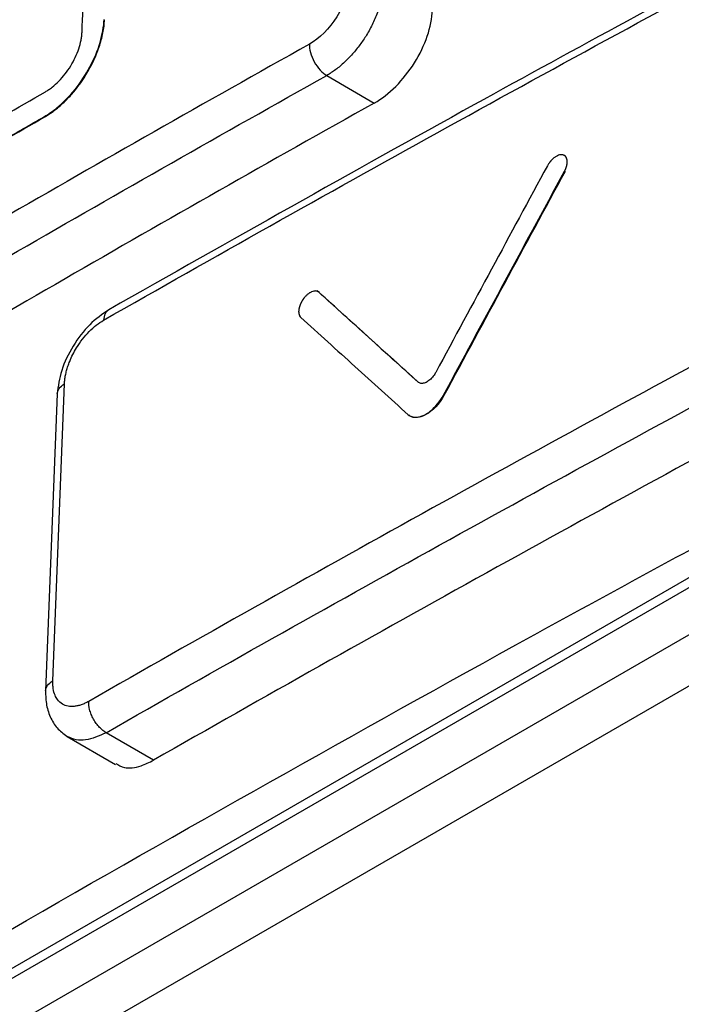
# Model space of a CAD drawing. Header units: millimetres. Extents: x -155 to 1130, y -373 to 1265.
# Tile 49 of 198: x 900 to 911, y -4 to 12. Entities that reach past the tile are written whole.
import ezdxf

# ---------------------------------------------------------------- set-up
doc = ezdxf.new("R2010")
doc.units = ezdxf.units.MM

msp = doc.modelspace()

# ---------------------------------------------------------------- linework, layer by layer
at = {"color": 7, "linetype": 'Continuous', "lineweight": 25}
for p, q in [((905.032, 11.406), (905.799, 10.962)), ((900.485, 10.739), (900.478, 10.743)), ((908.874, 9.855), (908.866, 9.86)), ((904.914, 7.905), (904.87, 7.931)), ((904.912, 7.904), (904.905, 7.909)), ((900.615, 1.642), (900.803, 6.433)), ((906.513, 6.455), (906.506, 6.459)), ((900.685, 6.271), (900.497, 1.48)), ((906.921, 6.245), (906.914, 6.249)), ((881.448, -14.601), (914.243, 4.331)), ((912.042, 3.982), (883.886, -12.273)), ((914.603, 3.714), (881.797, -15.224)), ((911.939, 3.761), (883.783, -12.493)), ((902.24, 0.361), (901.474, 0.805)), ((900.847, 0.744), (901.624, 0.294))]:
    msp.add_line(p, q, dxfattribs=at)
for points in [[(880.787, 4.611), (893.425, 12.927), (906.996, 20.761), (921.398, 28.056)], [(901.434, 7.458), (904.992, 9.49), (908.606, 11.49), (912.274, 13.456)], [(904.754, 11.912), (901.402, 10.034), (898.099, 8.128), (894.847, 6.193)], [(895.133, 5.691), (898.383, 7.625), (901.683, 9.53), (905.032, 11.406)], [(899.151, 10.367), (899.597, 10.626), (900.045, 10.885), (900.494, 11.143)], [(905.799, 10.962), (902.449, 9.086), (899.149, 7.181), (895.899, 5.248)], [(899.135, 9.968), (899.358, 10.097), (899.806, 10.356), (900.254, 10.614), (900.478, 10.743)], [(899.142, 9.964), (899.589, 10.223), (900.037, 10.481), (900.485, 10.739)], [(904.912, 7.904), (905.444, 7.422), (905.978, 6.939), (906.513, 6.455)], [(912.024, 7.313), (908.361, 5.344), (904.75, 3.343), (901.193, 1.31)], [(901.474, 0.805), (905.028, 2.836), (908.636, 4.836), (912.296, 6.803)], [(913.062, 6.36), (909.402, 4.392), (905.795, 2.393), (902.24, 0.361)], [(887.978, -18.8), (898.212, -12.099), (909.229, -5.794), (920.937, 0.05)]]:
    msp.add_open_spline(points, degree=3, dxfattribs=at)
for points, knots in [([(881.497, 4.201), (881.933, 4.487), (882.806, 5.06), (884.123, 5.915), (885.447, 6.767), (886.777, 7.615), (888.114, 8.459), (889.457, 9.301), (890.807, 10.138), (892.164, 10.972), (893.527, 11.803), (894.896, 12.63), (896.272, 13.454), (897.654, 14.273), (899.043, 15.09), (900.438, 15.902), (901.84, 16.711), (903.247, 17.517), (904.661, 18.318), (906.081, 19.116), (907.508, 19.911), (908.94, 20.701), (910.379, 21.488), (911.824, 22.271), (913.275, 23.05), (914.732, 23.826), (916.195, 24.597), (917.664, 25.365), (919.139, 26.129), (920.62, 26.89), (921.612, 27.393), (922.108, 27.645)], [0, 0, 0, 0, 0.034483, 0.068965, 0.103448, 0.137931, 0.172414, 0.206896, 0.241379, 0.275862, 0.310345, 0.344827, 0.37931, 0.413793, 0.448276, 0.482759, 0.517241, 0.551724, 0.586207, 0.62069, 0.655173, 0.689655, 0.724138, 0.758621, 0.793104, 0.827586, 0.862069, 0.896552, 0.931035, 0.965517, 1, 1, 1, 1]), ([(901.086, 12.107), (901.096, 12.36), (901.116, 12.866), (901.136, 13.372), (901.145, 13.624)], [1.03155649, 1.03155649, 1.03155649, 1.03155649, 1.04681341, 1.06202135, 1.06202135, 1.06202135, 1.06202135]), ([(912.358, 13.625), (910.703, 12.732), (907.048, 10.759), (903.475, 8.735), (901.518, 7.628)], [0, 0, 0, 0, 0.452481, 1, 1, 1, 1]), ([(905.392, 12.933), (905.385, 12.755), (905.313, 12.542), (905.076, 12.164), (904.915, 12.002), (904.754, 11.912)], [0, 0, 0, 0, 0.5, 0.5, 1, 1, 1, 1]), ([(905.953, 12.915), (905.951, 12.886), (905.949, 12.827), (905.936, 12.734), (905.917, 12.639), (905.891, 12.542), (905.859, 12.444), (905.821, 12.346), (905.777, 12.248), (905.728, 12.152), (905.66, 12.034), (905.568, 11.898), (905.449, 11.75), (905.318, 11.615), (905.177, 11.496), (905.081, 11.436), (905.032, 11.406)], [0, 0, 0, 0, 0.05554, 0.111081, 0.166622, 0.222164, 0.277706, 0.333248, 0.388791, 0.444335, 0.499879, 0.595953, 0.694001, 0.794023, 0.896022, 1, 1, 1, 1]), ([(905.799, 10.962), (905.917, 11.029), (906.035, 11.12), (906.256, 11.342), (906.359, 11.471), (906.532, 11.748), (906.603, 11.896), (906.702, 12.186), (906.731, 12.33), (906.736, 12.462)], [0, 0, 0, 0, 0.25, 0.25, 0.5, 0.5, 0.75, 0.75, 1, 1, 1, 1]), ([(900.478, 10.743), (900.546, 10.782), (900.614, 10.83), (900.681, 10.884), (900.782, 10.967), (900.882, 11.069), (900.973, 11.181), (901.063, 11.293), (901.145, 11.418), (901.213, 11.545), (901.282, 11.673), (901.337, 11.807), (901.376, 11.936), (901.415, 12.066), (901.437, 12.194), (901.442, 12.31)], [0, 0, 0, 0, 0.139494, 0.139494, 0.139494, 0.354441, 0.354441, 0.354441, 0.569584, 0.569584, 0.569584, 0.784794, 0.784794, 0.784794, 1, 1, 1, 1]), ([(900.485, 10.739), (900.506, 10.751), (900.546, 10.775), (900.606, 10.816), (900.676, 10.869), (900.755, 10.936), (900.859, 11.036), (900.997, 11.19), (901.145, 11.4), (901.275, 11.639), (901.352, 11.83), (901.398, 11.981), (901.424, 12.093), (901.442, 12.202), (901.446, 12.272), (901.449, 12.306)], [0, 0, 0, 0, 0.041622, 0.083188, 0.124878, 0.187279, 0.250084, 0.349676, 0.499635, 0.624173, 0.749188, 0.811571, 0.874321, 0.937377, 1, 1, 1, 1]), ([(900.494, 11.143), (900.513, 11.154), (900.55, 11.176), (900.624, 11.231), (900.714, 11.313), (900.815, 11.429), (900.905, 11.558), (900.98, 11.696), (901.037, 11.837), (901.068, 11.954), (901.082, 12.043), (901.085, 12.086), (901.086, 12.107)], [0, 0, 0, 0, 0.062404, 0.124884, 0.249973, 0.374692, 0.49965, 0.624222, 0.749272, 0.874286, 0.937359, 1, 1, 1, 1]), ([(904.754, 11.912), (904.752, 11.873), (904.757, 11.828), (904.782, 11.729), (904.803, 11.676), (904.858, 11.576), (904.892, 11.53), (904.962, 11.455), (904.999, 11.426), (905.032, 11.406)], [0, 0, 0, 0, 0.25, 0.25, 0.5, 0.5, 0.75, 0.75, 1, 1, 1, 1]), ([(908.866, 9.86), (908.867, 9.86), (908.868, 9.862), (908.869, 9.865), (908.871, 9.868), (908.872, 9.87), (908.873, 9.873), (908.875, 9.876), (908.876, 9.878), (908.877, 9.881), (908.879, 9.884), (908.88, 9.887), (908.881, 9.889), (908.882, 9.892), (908.884, 9.895), (908.885, 9.897), (908.886, 9.9), (908.887, 9.903), (908.888, 9.906), (908.889, 9.908), (908.89, 9.911), (908.891, 9.914), (908.892, 9.917), (908.893, 9.919), (908.894, 9.922), (908.895, 9.925), (908.896, 9.928), (908.897, 9.93), (908.897, 9.933), (908.898, 9.936), (908.899, 9.938), (908.9, 9.941), (908.901, 9.944), (908.901, 9.946), (908.902, 9.949), (908.903, 9.952), (908.903, 9.954), (908.904, 9.957), (908.904, 9.96), (908.905, 9.962), (908.906, 9.965), (908.906, 9.968), (908.906, 9.97), (908.907, 9.973), (908.907, 9.975), (908.908, 9.978), (908.908, 9.981), (908.908, 9.983), (908.909, 9.986), (908.909, 9.988), (908.909, 9.991), (908.91, 9.993), (908.91, 9.996), (908.91, 9.998), (908.91, 10.001), (908.91, 10.003), (908.91, 10.006), (908.91, 10.008), (908.91, 10.011), (908.91, 10.013), (908.91, 10.015), (908.91, 10.018), (908.91, 10.02), (908.91, 10.022), (908.91, 10.025), (908.91, 10.027), (908.91, 10.029), (908.909, 10.031), (908.909, 10.034), (908.909, 10.036), (908.909, 10.038), (908.908, 10.04), (908.908, 10.043), (908.908, 10.045), (908.907, 10.047), (908.907, 10.049), (908.906, 10.051), (908.906, 10.053), (908.905, 10.055), (908.905, 10.057), (908.904, 10.059), (908.904, 10.061), (908.903, 10.063), (908.902, 10.065), (908.902, 10.067), (908.901, 10.069), (908.9, 10.07), (908.9, 10.072), (908.899, 10.074), (908.898, 10.076), (908.897, 10.078), (908.896, 10.079), (908.896, 10.081), (908.895, 10.083), (908.894, 10.084), (908.893, 10.086), (908.892, 10.087), (908.891, 10.089), (908.89, 10.09), (908.889, 10.092), (908.888, 10.093), (908.887, 10.095), (908.886, 10.096), (908.884, 10.098), (908.883, 10.099), (908.882, 10.1), (908.881, 10.102), (908.88, 10.103), (908.878, 10.104), (908.877, 10.105), (908.876, 10.107), (908.874, 10.108), (908.873, 10.109), (908.872, 10.11), (908.87, 10.111), (908.869, 10.112), (908.868, 10.113), (908.866, 10.114), (908.865, 10.115), (908.863, 10.116), (908.862, 10.117), (908.86, 10.117), (908.859, 10.118), (908.857, 10.119), (908.855, 10.12), (908.854, 10.12), (908.852, 10.121), (908.85, 10.122), (908.849, 10.122), (908.843, 10.124), (908.833, 10.127), (908.817, 10.128), (908.801, 10.127), (908.779, 10.123), (908.756, 10.114), (908.732, 10.102), (908.713, 10.09), (908.696, 10.078), (908.673, 10.058), (908.655, 10.039), (908.641, 10.023), (908.637, 10.019), (908.635, 10.016), (908.633, 10.014), (908.631, 10.011), (908.629, 10.009), (908.628, 10.007), (908.626, 10.004), (908.624, 10.002), (908.622, 9.999), (908.62, 9.997), (908.619, 9.994), (908.608, 9.979), (908.599, 9.964), (908.591, 9.95)], [0, 0, 0, 0, 0.0038903, 0.0077842, 0.0116815, 0.0155819, 0.0194851, 0.0233909, 0.027299, 0.0312091, 0.0351209, 0.0390342, 0.0429485, 0.0468637, 0.0507794, 0.0546953, 0.0586112, 0.0625267, 0.0664415, 0.0703554, 0.074268, 0.0781791, 0.0820883, 0.0859954, 0.0899001, 0.0938021, 0.0977012, 0.101597, 0.1054893, 0.1093786, 0.1132705, 0.1171659, 0.1210646, 0.1249663, 0.1288708, 0.1327776, 0.1366866, 0.1405975, 0.14451, 0.1484237, 0.1523385, 0.1562539, 0.1601698, 0.1640857, 0.1680014, 0.1719166, 0.1758311, 0.1797444, 0.1836563, 0.1875666, 0.1914749, 0.1953809, 0.1992844, 0.203185, 0.2070826, 0.2109768, 0.2148674, 0.2187573, 0.2226508, 0.2265477, 0.2304478, 0.2343507, 0.2382562, 0.2421641, 0.246074, 0.2499856, 0.2538987, 0.257813, 0.2617281, 0.2656437, 0.2695596, 0.2734755, 0.277391, 0.2813059, 0.2852199, 0.2891326, 0.2930438, 0.2969531, 0.3008604, 0.3047653, 0.3086675, 0.3125667, 0.3164628, 0.3203553, 0.3242446, 0.3281362, 0.3320314, 0.3359298, 0.3398313, 0.3437355, 0.3476422, 0.3515511, 0.3554619, 0.3593743, 0.363288, 0.3672027, 0.3711181, 0.375034, 0.37895, 0.3828658, 0.3867811, 0.3906956, 0.394609, 0.3985211, 0.4024315, 0.4063399, 0.4102461, 0.4141497, 0.4180505, 0.4219483, 0.4258427, 0.4297334, 0.4336233, 0.4375167, 0.4414136, 0.4453136, 0.4492166, 0.4531221, 0.45703, 0.46094, 0.4648517, 0.4687648, 0.4726791, 0.4765943, 0.48051, 0.484426, 0.488342, 0.4922576, 0.4961726, 0.5000867, 0.5313179, 0.5624861, 0.598252, 0.6250655, 0.6873996, 0.7231719, 0.7499165, 0.7855675, 0.8124061, 0.8747534, 0.8903797, 0.8942917, 0.898205, 0.9021195, 0.9060348, 0.9099506, 0.9138666, 0.9177825, 0.9216981, 0.925613, 0.9295269, 0.9334396, 0.9373507, 1, 1, 1, 1]), ([(908.591, 9.95), (908.29, 9.395), (907.689, 8.284), (907.089, 7.172), (906.79, 6.616)], [0, 0, 0, 0, 0.500004, 1, 1, 1, 1]), ([(906.914, 6.249), (907.225, 6.825), (907.874, 8.029), (908.526, 9.232), (908.866, 9.86)], [0, 0, 0, 0, 0.47853, 1, 1, 1, 1]), ([(908.874, 9.855), (908.548, 9.254), (907.896, 8.051), (907.246, 6.847), (906.921, 6.245)], [0, 0, 0, 0, 0.500004, 1, 1, 1, 1]), ([(904.905, 7.909), (904.905, 7.909), (904.904, 7.91), (904.902, 7.911), (904.901, 7.912), (904.9, 7.913), (904.898, 7.914), (904.897, 7.915), (904.895, 7.916), (904.894, 7.917), (904.893, 7.918), (904.891, 7.919), (904.89, 7.919), (904.888, 7.92), (904.886, 7.921), (904.885, 7.922), (904.883, 7.922), (904.881, 7.923), (904.879, 7.924), (904.876, 7.925), (904.874, 7.926), (904.867, 7.928), (904.854, 7.93), (904.838, 7.93), (904.816, 7.927), (904.793, 7.919), (904.77, 7.908), (904.746, 7.894), (904.718, 7.872), (904.69, 7.845), (904.674, 7.826), (904.667, 7.818), (904.665, 7.816), (904.663, 7.813), (904.662, 7.811), (904.66, 7.808), (904.658, 7.806), (904.656, 7.803), (904.654, 7.801), (904.653, 7.799), (904.651, 7.796), (904.649, 7.794), (904.647, 7.791), (904.646, 7.788), (904.644, 7.786), (904.642, 7.783), (904.641, 7.781), (904.639, 7.778), (904.637, 7.776), (904.636, 7.773), (904.634, 7.77), (904.632, 7.768), (904.631, 7.765), (904.629, 7.762), (904.628, 7.76), (904.626, 7.757), (904.625, 7.754), (904.623, 7.752), (904.622, 7.749), (904.621, 7.746), (904.619, 7.744), (904.618, 7.741), (904.616, 7.738), (904.615, 7.736), (904.614, 7.733), (904.613, 7.73), (904.611, 7.727), (904.61, 7.725), (904.609, 7.722), (904.608, 7.719), (904.606, 7.716), (904.605, 7.714), (904.604, 7.711), (904.603, 7.708), (904.602, 7.705), (904.601, 7.703), (904.6, 7.7), (904.599, 7.697), (904.598, 7.695), (904.597, 7.692), (904.596, 7.689), (904.595, 7.686), (904.594, 7.684), (904.593, 7.681), (904.593, 7.678), (904.592, 7.675), (904.591, 7.673), (904.59, 7.67), (904.589, 7.667), (904.589, 7.665), (904.588, 7.662), (904.587, 7.659), (904.587, 7.657), (904.586, 7.654), (904.585, 7.651), (904.585, 7.649), (904.584, 7.646), (904.584, 7.643), (904.583, 7.641), (904.583, 7.638), (904.583, 7.635), (904.582, 7.633), (904.582, 7.63), (904.581, 7.628), (904.581, 7.625), (904.581, 7.623), (904.581, 7.62), (904.58, 7.618), (904.58, 7.615), (904.58, 7.613), (904.58, 7.61), (904.58, 7.608), (904.58, 7.605), (904.579, 7.603), (904.579, 7.6), (904.579, 7.598), (904.579, 7.596), (904.579, 7.593), (904.579, 7.591), (904.58, 7.588), (904.58, 7.586), (904.58, 7.584), (904.58, 7.582), (904.58, 7.579), (904.58, 7.577), (904.581, 7.575), (904.581, 7.573), (904.581, 7.57), (904.581, 7.568), (904.582, 7.566), (904.582, 7.564), (904.583, 7.562), (904.583, 7.56), (904.584, 7.558), (904.584, 7.556), (904.585, 7.554), (904.585, 7.552), (904.586, 7.55), (904.586, 7.548), (904.587, 7.546), (904.587, 7.544), (904.588, 7.542), (904.589, 7.54), (904.59, 7.538), (904.59, 7.537), (904.591, 7.535), (904.592, 7.533), (904.593, 7.531), (904.594, 7.53), (904.594, 7.528), (904.6, 7.518), (904.607, 7.511), (904.613, 7.504)], [0, 0, 0, 0, 0.003891, 0.007785, 0.011683, 0.015584, 0.019487, 0.023394, 0.027302, 0.031213, 0.035125, 0.039039, 0.042953, 0.046869, 0.050785, 0.054702, 0.058618, 0.062534, 0.068798, 0.075058, 0.081315, 0.087566, 0.124957, 0.160707, 0.187538, 0.249863, 0.285643, 0.312422, 0.374801, 0.437185, 0.468429, 0.472344, 0.47626, 0.480176, 0.484092, 0.488008, 0.491924, 0.495839, 0.499753, 0.503666, 0.507577, 0.511487, 0.515394, 0.519298, 0.5232, 0.527099, 0.530994, 0.534886, 0.538776, 0.542669, 0.546566, 0.550466, 0.554369, 0.558274, 0.562182, 0.566092, 0.570003, 0.573916, 0.577831, 0.581746, 0.585662, 0.589578, 0.593495, 0.597411, 0.601326, 0.605241, 0.609154, 0.613066, 0.616976, 0.620884, 0.62479, 0.628693, 0.632594, 0.636491, 0.640385, 0.644275, 0.648166, 0.652061, 0.655959, 0.65986, 0.663764, 0.667671, 0.67158, 0.67549, 0.679403, 0.683316, 0.687231, 0.691147, 0.695063, 0.698979, 0.702895, 0.706811, 0.710726, 0.71464, 0.718553, 0.722464, 0.726373, 0.73028, 0.734185, 0.738087, 0.741985, 0.745881, 0.749773, 0.753663, 0.757556, 0.761452, 0.765351, 0.769254, 0.773159, 0.777067, 0.780976, 0.784888, 0.788801, 0.792715, 0.79663, 0.800546, 0.804462, 0.808379, 0.812295, 0.81621, 0.820125, 0.824038, 0.82795, 0.83186, 0.835768, 0.839674, 0.843578, 0.847478, 0.851375, 0.855269, 0.85916, 0.86305, 0.866945, 0.870843, 0.874744, 0.878647, 0.882554, 0.886462, 0.890373, 0.894285, 0.898199, 0.902113, 0.906029, 0.909945, 0.913861, 0.917777, 0.921693, 0.925608, 0.929522, 0.933435, 0.937346, 1, 1, 1, 1]), ([(906.506, 6.459), (906.239, 6.701), (905.704, 7.185), (905.171, 7.667), (904.905, 7.909)], [0, 0, 0, 0, 0.49998, 1, 1, 1, 1]), ([(901.518, 7.628), (901.413, 7.554), (901.202, 7.407), (900.931, 7.048), (900.735, 6.645), (900.701, 6.394), (900.685, 6.269)], [0, 0, 0, 0, 0.250189, 0.499651, 0.74951, 1, 1, 1, 1]), ([(904.613, 7.504), (904.904, 7.24), (905.48, 6.718), (906.059, 6.194), (906.346, 5.934)], [0, 0, 0, 0, 0.504278, 1, 1, 1, 1]), ([(900.803, 6.433), (900.804, 6.456), (900.807, 6.501), (900.819, 6.572), (900.836, 6.645), (900.858, 6.719), (900.904, 6.844), (900.98, 6.994), (901.092, 7.154), (901.2, 7.277), (901.315, 7.383), (901.394, 7.433), (901.434, 7.458)], [0, 0, 0, 0, 0.0625178, 0.1250752, 0.187635, 0.2502291, 0.3134655, 0.499676, 0.6257721, 0.7509704, 0.8755648, 1, 1, 1, 1]), ([(906.79, 6.616), (906.785, 6.607), (906.78, 6.598), (906.774, 6.59), (906.759, 6.566), (906.742, 6.543), (906.723, 6.524), (906.704, 6.504), (906.684, 6.487), (906.664, 6.473), (906.644, 6.46), (906.623, 6.45), (906.604, 6.444), (906.584, 6.438), (906.566, 6.437), (906.549, 6.439), (906.532, 6.442), (906.518, 6.449), (906.506, 6.459)], [0, 0, 0, 0, 0.068358, 0.068358, 0.068358, 0.254873, 0.254873, 0.254873, 0.441195, 0.441195, 0.441195, 0.627436, 0.627436, 0.627436, 0.81372, 0.81372, 0.81372, 1, 1, 1, 1]), ([(906.346, 5.934), (906.355, 5.927), (906.364, 5.92), (906.374, 5.914), (906.402, 5.899), (906.434, 5.891), (906.47, 5.892), (906.506, 5.893), (906.545, 5.902), (906.585, 5.92), (906.625, 5.937), (906.667, 5.963), (906.706, 5.995), (906.746, 6.027), (906.785, 6.066), (906.82, 6.109), (906.855, 6.152), (906.888, 6.2), (906.914, 6.249)], [0, 0, 0, 0, 0.067228, 0.067228, 0.067228, 0.253479, 0.253479, 0.253479, 0.439871, 0.439871, 0.439871, 0.626485, 0.626485, 0.626485, 0.813247, 0.813247, 0.813247, 1, 1, 1, 1]), ([(906.921, 6.245), (906.849, 6.112), (906.74, 5.996), (906.523, 5.875), (906.417, 5.872), (906.353, 5.93)], [0, 0, 0, 0, 0.5, 0.5, 1, 1, 1, 1]), ([(878.104, 5.23), (878.039, 3.548), (877.966, 1.657), (877.796, -0.546), (877.998, -1.204), (878.626, -1.992), (880.322, -4.871), (882.131, -7.663), (883.824, -10.16), (884.189, -10.874), (884.696, -11.124), (885.315, -11.142), (887.361, -9.907), (892.091, -6.945), (899.369, -2.663), (906.48, 1.355), (910.914, 3.771), (912.659, 4.711), (913.145, 4.97), (913.299, 5.053)], [0, 0, 0, 0, 0.09161, 0.103023, 0.114293, 0.137192, 0.182996, 0.366208, 0.389109, 0.411948, 0.423225, 0.434448, 0.456992, 0.548598, 0.731786, 0.898487, 0.971843, 0.991056, 1, 1, 1, 1]), ([(901.193, 1.31), (901.173, 1.299), (901.133, 1.277), (901.074, 1.254), (901.016, 1.237), (900.961, 1.228), (900.909, 1.226), (900.86, 1.231), (900.814, 1.243), (900.752, 1.272), (900.694, 1.326), (900.645, 1.414), (900.623, 1.496), (900.614, 1.576), (900.615, 1.62), (900.615, 1.642)], [0, 0, 0, 0, 0.063528, 0.126789, 0.189788, 0.252516, 0.314719, 0.376554, 0.438478, 0.500143, 0.655212, 0.749523, 0.874357, 0.937159, 1, 1, 1, 1]), ([(900.497, 1.478), (900.499, 1.4), (900.504, 1.242), (900.578, 1.03), (900.695, 0.851), (900.805, 0.775), (900.86, 0.736)], [0, 0, 0, 0, 0.242108, 0.491509, 0.745173, 1, 1, 1, 1]), ([(901.474, 0.805), (901.457, 0.815), (901.422, 0.839), (901.367, 0.889), (901.315, 0.951), (901.269, 1.023), (901.232, 1.1), (901.198, 1.203), (901.191, 1.271), (901.193, 1.31)], [-0.000003, -0.000003, -0.000003, -0.000003, 0.124958, 0.249964, 0.37497, 0.499977, 0.624983, 0.749989, 0.999999, 0.999999, 0.999999, 0.999999]), ([(901.632, 0.309), (901.675, 0.283), (901.786, 0.218), (902.006, 0.247), (902.172, 0.328), (902.24, 0.361)], [0, 0, 0, 0, 0.27811, 0.706963, 1, 1, 1, 1]), ([(887.977, -19.543), (893.099, -16.189), (898.411, -12.937), (909.414, -6.642), (915.094, -3.605), (920.952, -0.68)], [0, 0, 0, 0, 0.5, 0.5, 1, 1, 1, 1]), ([(921.661, -1.09), (915.801, -4.014), (910.121, -7.051), (899.118, -13.346), (893.807, -16.598), (888.685, -19.953)], [0, 0, 0, 0, 0.5, 0.5, 1, 1, 1, 1])]:
    msp.add_open_spline(points, degree=3, knots=knots, dxfattribs=at)
at = {"color": 8, "linetype": 'Continuous', "lineweight": 25}
for points, knots in [([(901.519, 7.627), (901.495, 7.608), (901.449, 7.572), (901.439, 7.495), (901.434, 7.458)], [0, 0, 0, 0, 0.511366, 1, 1, 1, 1]), ([(900.686, 6.271), (900.692, 6.301), (900.703, 6.362), (900.769, 6.409), (900.803, 6.433)], [0, 0, 0, 0, 0.485805, 1, 1, 1, 1]), ([(900.498, 1.478), (900.504, 1.509), (900.515, 1.571), (900.581, 1.618), (900.615, 1.642)], [0, 0, 0, 0, 0.49167, 1, 1, 1, 1]), ([(901.474, 0.805), (901.361, 0.754), (901.189, 0.677), (900.986, 0.682), (900.9, 0.72), (900.857, 0.739)], [0, 0, 0, 0, 0.489198, 0.7434564, 1, 1, 1, 1])]:
    msp.add_open_spline(points, degree=3, knots=knots, dxfattribs=at)

doc.saveas('drawing.dxf')
